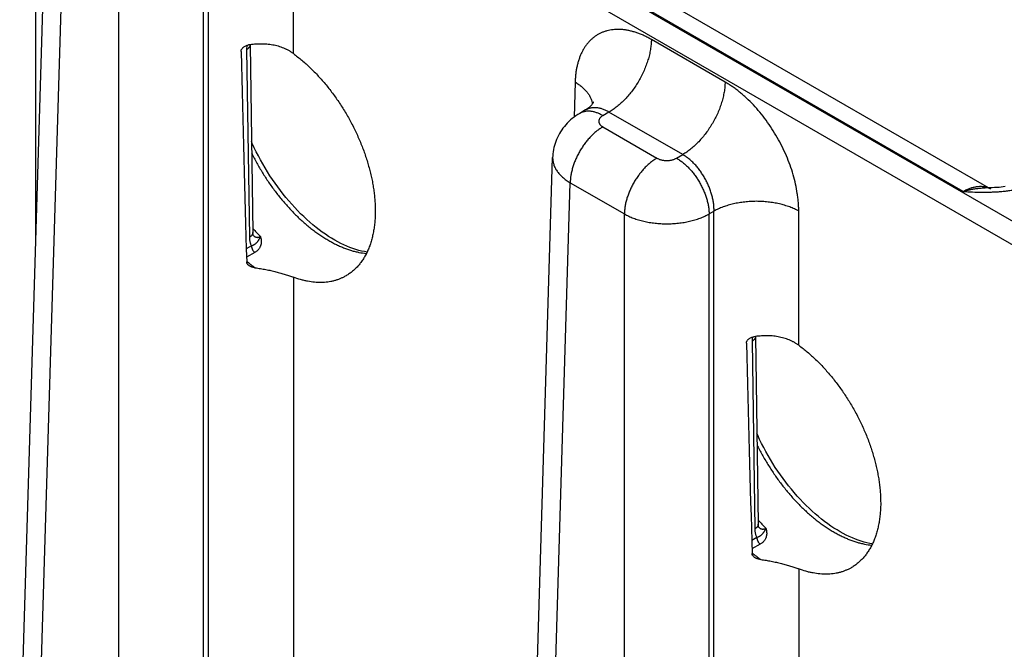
# Model space of a CAD drawing. Header units: inches. Extents: x 0 to 34, y 0 to 22.
# Tile 83 of 111: x 24.8 to 26, y 17.7 to 18.5. Entities that reach past the tile are written whole.
import ezdxf

# ---------------------------------------------------------------- set-up
doc = ezdxf.new("R2010")
doc.units = ezdxf.units.IN
doc.header["$LTSCALE"] = 1.87
doc.header["$MEASUREMENT"] = 0
doc.layers.get('0').update_dxf_attribs({"linetype": 'CONTINUOUS'})

msp = doc.modelspace()

# ---------------------------------------------------------------- linework, layer by layer
at = {"color": 7, "linetype": 'CONTINUOUS'}
for p, q in [((30.0263, 15.9806), (24.795, 19.0011)), ((24.7816, 18.2437), (24.7816, 18.9781)), ((30.0129, 15.9576), (24.7816, 18.9781)), ((24.7606, 17.5505), (24.7965, 18.738)), ((24.7835, 17.5184), (24.8193, 18.705)), ((25.0064, 17.4607), (25.0064, 18.6681)), ((25.1167, 18.4934), (25.1167, 18.6681)), ((24.8898, 17.457), (24.8898, 18.6644)), ((25, 17.457), (25, 18.6644)), ((25.9883, 18.3139), (25.5658, 18.5578)), ((26.0241, 18.3169), (25.6, 18.5618)), ((25.0562, 18.5041), (25.0559, 18.4987)), ((25.0603, 18.5048), (25.0639, 18.2604)), ((25.0603, 18.5048), (25.0603, 18.5048)), ((25.6784, 18.4564), (25.5826, 18.5117)), ((25.0559, 18.4987), (25.0595, 18.2543)), ((25.4833, 18.4564), (25.482, 18.4107)), ((25.4969, 18.42), (25.4894, 18.4156)), ((25.5274, 18.4173), (25.5194, 18.4126)), ((25.6233, 18.362), (25.5274, 18.4173)), ((25.5194, 18.398), (25.5898, 18.3573)), ((25.6152, 18.3573), (25.6233, 18.362)), ((25.4182, 17.1708), (25.4541, 18.3583)), ((25.4411, 17.1387), (25.477, 18.3253)), ((25.477, 18.3253), (25.5474, 18.2847)), ((25.5474, 17.0773), (25.5474, 18.2847)), ((25.6577, 18.2847), (25.664, 18.2884)), ((25.6577, 17.0773), (25.6577, 18.2847)), ((25.664, 17.081), (25.664, 18.2884)), ((25.7743, 18.1137), (25.7743, 18.2884)), ((25.0622, 18.2431), (25.0555, 18.2392)), ((25.0664, 18.2345), (25.0558, 18.2285)), ((25.1167, 18.2023), (25.1167, 17.4607)), ((25.7138, 18.1244), (25.7135, 18.119)), ((25.7135, 18.119), (25.7171, 17.8746)), ((25.7179, 18.1251), (25.7215, 17.8807)), ((25.7179, 18.1251), (25.7179, 18.1251)), ((25.7198, 17.8634), (25.7131, 17.8595)), ((25.724, 17.8548), (25.7134, 17.8488)), ((25.7743, 17.8227), (25.7743, 17.081))]:
    msp.add_line(p, q, dxfattribs=at)
for points in [[(25.5071, 18.4302), (25.5071, 18.4302), (25.507, 18.4302), (25.507, 18.43), (25.5069, 18.4298), (25.5067, 18.4294), (25.5064, 18.4289), (25.506, 18.4283), (25.5056, 18.4276), (25.505, 18.4268), (25.5043, 18.426), (25.5034, 18.425), (25.5024, 18.424), (25.5012, 18.423), (25.4999, 18.4219), (25.4985, 18.4209), (25.4969, 18.42)], [(25.4894, 18.4156), (25.487, 18.4142), (25.4844, 18.4125), (25.4819, 18.4107), (25.4796, 18.4089), (25.4773, 18.407), (25.4752, 18.405), (25.4731, 18.4029), (25.4711, 18.4008), (25.4693, 18.3986), (25.4675, 18.3963), (25.4659, 18.394), (25.4643, 18.3916), (25.4629, 18.3892), (25.4615, 18.3868), (25.4603, 18.3842), (25.4592, 18.3817), (25.4582, 18.3791), (25.4573, 18.3765), (25.4565, 18.3738), (25.4558, 18.3711), (25.4552, 18.3684), (25.4548, 18.3657), (25.4544, 18.3629), (25.4542, 18.3602), (25.4541, 18.3583)], [(25.2126, 18.235), (25.2092, 18.2356), (25.2055, 18.2364), (25.2018, 18.2373), (25.198, 18.2384), (25.1942, 18.2396), (25.1904, 18.2411), (25.1865, 18.2426), (25.1825, 18.2444), (25.1786, 18.2463), (25.1746, 18.2483), (25.1706, 18.2506), (25.1665, 18.253), (25.1625, 18.2555), (25.1584, 18.2582), (25.1544, 18.261), (25.1503, 18.264), (25.1463, 18.2672), (25.1422, 18.2705), (25.1382, 18.2739), (25.1342, 18.2775), (25.1302, 18.2812), (25.1262, 18.285), (25.1223, 18.289), (25.1185, 18.293), (25.1146, 18.2972), (25.1109, 18.3016), (25.1071, 18.306), (25.1035, 18.3105), (25.0999, 18.3151), (25.0964, 18.3199), (25.0929, 18.3247), (25.0895, 18.3296), (25.0862, 18.3345), (25.083, 18.3396), (25.0799, 18.3446), (25.0769, 18.3498), (25.074, 18.355), (25.0712, 18.3603), (25.0684, 18.3656), (25.0658, 18.3709), (25.0633, 18.3763), (25.0622, 18.3789)], [(26.0427, 18.3202), (26.0403, 18.3199), (26.0376, 18.3196), (26.0349, 18.3193), (26.0321, 18.3191), (26.0291, 18.3189), (26.0261, 18.3188), (26.023, 18.3187), (26.0198, 18.3186), (26.0169, 18.3186)], [(25.0646, 18.2565), (25.0646, 18.2565), (25.0646, 18.2566), (25.0645, 18.2567), (25.0645, 18.2568), (25.0644, 18.257), (25.0643, 18.2572), (25.0642, 18.2575), (25.0642, 18.2579), (25.0641, 18.2583), (25.064, 18.2587), (25.064, 18.2593), (25.0639, 18.2598), (25.0639, 18.2604)], [(25.8702, 17.8553), (25.8668, 17.8559), (25.8631, 17.8567), (25.8594, 17.8576), (25.8556, 17.8587), (25.8518, 17.86), (25.848, 17.8614), (25.8441, 17.8629), (25.8401, 17.8647), (25.8362, 17.8666), (25.8322, 17.8687), (25.8282, 17.8709), (25.8241, 17.8733), (25.8201, 17.8758), (25.816, 17.8785), (25.812, 17.8813), (25.8079, 17.8843), (25.8039, 17.8875), (25.7998, 17.8908), (25.7958, 17.8942), (25.7918, 17.8978), (25.7878, 17.9015), (25.7838, 17.9053), (25.7799, 17.9093), (25.7761, 17.9133), (25.7722, 17.9175), (25.7685, 17.9219), (25.7647, 17.9263), (25.7611, 17.9308), (25.7575, 17.9354), (25.754, 17.9402), (25.7505, 17.945), (25.7471, 17.9499), (25.7438, 17.9548), (25.7406, 17.9599), (25.7375, 17.965), (25.7345, 17.9701), (25.7316, 17.9753), (25.7288, 17.9806), (25.726, 17.9859), (25.7234, 17.9912), (25.7209, 17.9966), (25.7198, 17.9992)], [(25.7222, 17.8768), (25.7222, 17.8768), (25.7222, 17.8769), (25.7221, 17.877), (25.7221, 17.8771), (25.722, 17.8773), (25.7219, 17.8775), (25.7219, 17.8778), (25.7218, 17.8782), (25.7217, 17.8786), (25.7216, 17.879), (25.7216, 17.8796), (25.7216, 17.8801), (25.7215, 17.8807)]]:
    msp.add_lwpolyline(points, dxfattribs=at)
for centre, radius, start, end in [((26.0118, 18.2955), 0.0247, 60.0199, 69.5545), ((25.2565, 18.4416), 0.2608, 222.399, 225.5895), ((25.0725, 18.265), 0.0116, 224.7123, 226.2044), ((25.0723, 18.2648), 0.0112, 226.2105, 226.9265), ((25.1904, 18.3857), 0.2109, 230.3647, 234.2442), ((25.9141, 18.0619), 0.2608, 222.399, 225.5895), ((25.7301, 17.8853), 0.0116, 224.7123, 226.2044), ((25.7299, 17.8851), 0.0112, 226.2104, 226.9264), ((25.8481, 18.006), 0.2109, 230.3647, 234.2442)]:
    msp.add_arc(centre, radius, start, end, dxfattribs=at)
for centre in [(25.0616, 20.6069), (25.7192, 20.2272)]:
    msp.add_ellipse(centre, major_axis=(-0.0556, 3.6807), ratio=0.014852, start_param=-4.101894, end_param=-4.007786, dxfattribs=at)
for points, knots in [([(25.5826, 18.5117), (25.581, 18.5126), (25.5779, 18.5143), (25.5732, 18.5167), (25.5685, 18.5187), (25.5638, 18.5205), (25.5591, 18.5219), (25.5545, 18.5231), (25.55, 18.524), (25.5455, 18.5246), (25.5412, 18.5249), (25.5369, 18.5249), (25.5327, 18.5246), (25.5286, 18.524), (25.5247, 18.5231), (25.5209, 18.5219), (25.5172, 18.5204), (25.5137, 18.5187), (25.5103, 18.5166), (25.5071, 18.5142), (25.5041, 18.5116), (25.5012, 18.5087), (25.4986, 18.5056), (25.4961, 18.5022), (25.4939, 18.4985), (25.4918, 18.4947), (25.49, 18.4906), (25.4884, 18.4862), (25.487, 18.4817), (25.4858, 18.477), (25.4848, 18.4721), (25.4841, 18.467), (25.4836, 18.4617), (25.4834, 18.4582), (25.4833, 18.4564)], [0, 0, 0, 0, 0.037315, 0.073712, 0.109185, 0.143732, 0.177363, 0.210096, 0.24196, 0.272995, 0.303253, 0.332796, 0.361699, 0.390049, 0.417941, 0.445481, 0.472783, 0.499964, 0.527146, 0.554449, 0.581992, 0.609888, 0.638241, 0.66715, 0.696698, 0.726962, 0.758003, 0.789873, 0.822612, 0.856248, 0.890801, 0.926279, 0.962681, 1, 1, 1, 1]), ([(25.0487, 18.4962), (25.0487, 18.4965), (25.0487, 18.497), (25.0489, 18.4978), (25.0491, 18.4985), (25.0496, 18.4995), (25.0503, 18.5004), (25.0511, 18.5012), (25.0519, 18.502), (25.0532, 18.5028), (25.0548, 18.5036), (25.0565, 18.5042), (25.0577, 18.5045), (25.0583, 18.5046)], [0, 0, 0, 0, 0.055538, 0.112157, 0.170012, 0.229133, 0.350754, 0.413178, 0.476454, 0.60497, 0.735513, 0.86737, 1, 1, 1, 1]), ([(25.0603, 18.5048), (25.0603, 18.5047), (25.0603, 18.5044), (25.0602, 18.504), (25.0601, 18.5035), (25.06, 18.503), (25.0597, 18.5023), (25.0592, 18.5015), (25.0585, 18.5007), (25.0578, 18.5), (25.0569, 18.4993), (25.0562, 18.4989), (25.0559, 18.4987)], [0, 0, 0, 0, 0.053428, 0.107132, 0.161381, 0.216429, 0.329767, 0.448849, 0.574858, 0.708542, 0.850254, 1, 1, 1, 1]), ([(25.1167, 18.4934), (25.1158, 18.4941), (25.1138, 18.4955), (25.1108, 18.4973), (25.1076, 18.499), (25.1042, 18.5004), (25.1008, 18.5018), (25.0972, 18.5029), (25.0936, 18.5038), (25.0886, 18.5048), (25.0821, 18.5057), (25.0742, 18.5059), (25.0663, 18.5056), (25.0609, 18.505), (25.0583, 18.5046)], [0, 0, 0, 0, 0.057877, 0.11633, 0.175402, 0.235126, 0.295526, 0.356614, 0.418391, 0.480847, 0.607664, 0.736798, 0.86778, 1, 1, 1, 1]), ([(25.5826, 18.5117), (25.5825, 18.5096), (25.5823, 18.5052), (25.5814, 18.4986), (25.58, 18.4919), (25.5782, 18.485), (25.5758, 18.4781), (25.573, 18.4713), (25.5698, 18.4645), (25.5662, 18.4578), (25.5622, 18.4514), (25.5579, 18.4453), (25.5533, 18.4395), (25.5484, 18.4341), (25.5434, 18.4291), (25.539, 18.4253), (25.5355, 18.4226), (25.532, 18.4201), (25.5293, 18.4184), (25.5274, 18.4173)], [0, 0, 0, 0, 0.056204, 0.114844, 0.175676, 0.238405, 0.302691, 0.368163, 0.434426, 0.501069, 0.567674, 0.633825, 0.699113, 0.763148, 0.825561, 0.886022, 0.915434, 0.944253, 1, 1, 1, 1]), ([(25.1167, 18.4934), (25.1186, 18.492), (25.1223, 18.4892), (25.1279, 18.4847), (25.1333, 18.4799), (25.1405, 18.4732), (25.1476, 18.466), (25.1543, 18.4585), (25.1593, 18.4526), (25.1642, 18.4465), (25.1689, 18.4402), (25.1735, 18.4338), (25.1779, 18.4272), (25.1822, 18.4205), (25.1863, 18.4136), (25.1902, 18.4067), (25.1939, 18.3996), (25.1975, 18.3925), (25.2008, 18.3852), (25.2039, 18.378), (25.2069, 18.3707), (25.2095, 18.3633), (25.212, 18.356), (25.2142, 18.3486), (25.2162, 18.3413), (25.218, 18.334), (25.2195, 18.3268), (25.2208, 18.3196), (25.2218, 18.3125), (25.2225, 18.3055), (25.223, 18.2986), (25.2233, 18.2919), (25.2233, 18.2874), (25.2233, 18.2852)], [0, 0, 0, 0, 0.028955, 0.058428, 0.088394, 0.118822, 0.180938, 0.212565, 0.244517, 0.276752, 0.309231, 0.34191, 0.374748, 0.407704, 0.440733, 0.473791, 0.506834, 0.539817, 0.572698, 0.605433, 0.637981, 0.670299, 0.702347, 0.734083, 0.765466, 0.79646, 0.827033, 0.857153, 0.886792, 0.915921, 0.944514, 0.972548, 1, 1, 1, 1]), ([(25.4833, 18.4564), (25.4849, 18.4554), (25.4879, 18.4535), (25.492, 18.4503), (25.4957, 18.4469), (25.4989, 18.4434), (25.5011, 18.4403), (25.5026, 18.4377), (25.5035, 18.4358), (25.5043, 18.4339), (25.505, 18.432), (25.5055, 18.43), (25.5058, 18.4287), (25.5059, 18.4281)], [0, 0, 0, 0, 0.146511, 0.286391, 0.419591, 0.546272, 0.666835, 0.725046, 0.782, 0.837822, 0.892655, 0.946657, 1, 1, 1, 1]), ([(25.6784, 18.4564), (25.6784, 18.4542), (25.6782, 18.4499), (25.6773, 18.4433), (25.6759, 18.4365), (25.674, 18.4297), (25.6717, 18.4228), (25.6689, 18.4159), (25.6656, 18.4091), (25.662, 18.4025), (25.658, 18.3961), (25.6537, 18.39), (25.6491, 18.3842), (25.6443, 18.3787), (25.6392, 18.3738), (25.6349, 18.37), (25.6313, 18.3672), (25.6278, 18.3647), (25.6251, 18.363), (25.6233, 18.362)], [0, 0, 0, 0, 0.056204, 0.114844, 0.175676, 0.238405, 0.302691, 0.368163, 0.434426, 0.501069, 0.567674, 0.633825, 0.699113, 0.763148, 0.825561, 0.886022, 0.915434, 0.944253, 1, 1, 1, 1]), ([(25.7743, 18.2884), (25.7743, 18.2902), (25.7742, 18.294), (25.7739, 18.2998), (25.7733, 18.3056), (25.7722, 18.3136), (25.7703, 18.3237), (25.7672, 18.3359), (25.7631, 18.3482), (25.7583, 18.3605), (25.7527, 18.3725), (25.7465, 18.3843), (25.7395, 18.3957), (25.732, 18.4066), (25.7239, 18.417), (25.7154, 18.4266), (25.708, 18.434), (25.7019, 18.4395), (25.6973, 18.4434), (25.6926, 18.447), (25.6879, 18.4504), (25.6832, 18.4535), (25.68, 18.4554), (25.6784, 18.4564)], [0, 0, 0, 0, 0.027978, 0.056571, 0.085757, 0.115506, 0.176553, 0.239429, 0.3038, 0.3693, 0.43554, 0.502116, 0.568618, 0.634637, 0.699775, 0.763649, 0.825903, 0.856324, 0.886224, 0.91557, 0.94433, 0.972481, 1, 1, 1, 1]), ([(25.5274, 18.4173), (25.5261, 18.4181), (25.524, 18.4192), (25.5212, 18.4204), (25.5192, 18.4211), (25.5171, 18.4218), (25.5151, 18.4223), (25.5131, 18.4227), (25.5111, 18.4229), (25.5091, 18.423), (25.5072, 18.423), (25.5054, 18.4228), (25.5036, 18.4225), (25.5018, 18.4221), (25.5001, 18.4215), (25.4985, 18.4208), (25.4974, 18.4203), (25.4969, 18.42)], [0, 0, 0, 0, 0.14636, 0.21686, 0.285562, 0.352491, 0.417693, 0.481233, 0.543198, 0.6037, 0.66287, 0.720865, 0.777862, 0.834056, 0.889659, 0.944896, 1, 1, 1, 1]), ([(25.5194, 18.4126), (25.518, 18.4134), (25.516, 18.4145), (25.5132, 18.4157), (25.5105, 18.4167), (25.5078, 18.4175), (25.5051, 18.4181), (25.5032, 18.4183), (25.5013, 18.4184), (25.4994, 18.4184), (25.4976, 18.4183), (25.4958, 18.418), (25.4941, 18.4176), (25.4925, 18.4171), (25.4909, 18.4164), (25.4899, 18.4159), (25.4894, 18.4156)], [0, 0, 0, 0, 0.148542, 0.219948, 0.289419, 0.422584, 0.486421, 0.548509, 0.608954, 0.667885, 0.725458, 0.781853, 0.837273, 0.891942, 0.9461, 1, 1, 1, 1]), ([(25.5194, 18.4126), (25.519, 18.4124), (25.5182, 18.4119), (25.5171, 18.4111), (25.5164, 18.4104), (25.5158, 18.4098), (25.5154, 18.4091), (25.5149, 18.4083), (25.5145, 18.4075), (25.5143, 18.4068), (25.5142, 18.4063), (25.5141, 18.4058), (25.5141, 18.4053), (25.5141, 18.4048), (25.5142, 18.4043), (25.5143, 18.4038), (25.5145, 18.4031), (25.5149, 18.4023), (25.5154, 18.4015), (25.5158, 18.4008), (25.5164, 18.4002), (25.5171, 18.3995), (25.5182, 18.3987), (25.519, 18.3982), (25.5194, 18.398)], [0, 0, 0, 0, 0.074282, 0.144711, 0.211305, 0.24323, 0.274281, 0.333946, 0.390901, 0.418618, 0.445958, 0.473044, 0.5, 0.526956, 0.554042, 0.581382, 0.609099, 0.666054, 0.725719, 0.75677, 0.788695, 0.855289, 0.925718, 1, 1, 1, 1]), ([(25.5194, 18.398), (25.518, 18.3971), (25.5152, 18.3954), (25.5111, 18.3923), (25.5071, 18.3889), (25.5032, 18.385), (25.4995, 18.3809), (25.496, 18.3764), (25.4927, 18.3717), (25.4896, 18.3668), (25.4868, 18.3617), (25.4843, 18.3564), (25.4822, 18.3512), (25.4804, 18.3459), (25.4789, 18.3406), (25.4778, 18.3354), (25.4772, 18.3303), (25.477, 18.327), (25.477, 18.3253)], [0, 0, 0, 0, 0.055748, 0.113969, 0.174431, 0.236845, 0.30088, 0.366169, 0.43232, 0.498926, 0.56557, 0.631833, 0.697306, 0.761592, 0.824322, 0.885155, 0.943796, 1, 1, 1, 1]), ([(25.0624, 18.3639), (25.0645, 18.3596), (25.069, 18.3509), (25.0752, 18.3404), (25.0804, 18.3322), (25.0857, 18.3241), (25.0928, 18.3143), (25.1002, 18.3049), (25.1064, 18.2977), (25.1126, 18.2907), (25.119, 18.2841), (25.1256, 18.2778), (25.1306, 18.2733), (25.1357, 18.269), (25.1408, 18.2649), (25.1459, 18.2611), (25.151, 18.2574), (25.1562, 18.254), (25.1614, 18.2509), (25.1665, 18.248), (25.1717, 18.2453), (25.1769, 18.2429), (25.182, 18.2407), (25.1871, 18.2388), (25.1921, 18.2371), (25.1971, 18.2358), (25.2036, 18.2343), (25.2085, 18.2336), (25.2117, 18.2333)], [0, 0, 0, 0, 0.070838, 0.141859, 0.177341, 0.212749, 0.283179, 0.352842, 0.387294, 0.421442, 0.488683, 0.521713, 0.554307, 0.586435, 0.618069, 0.649184, 0.679758, 0.709768, 0.739197, 0.76803, 0.796256, 0.823866, 0.850854, 0.877221, 0.90297, 0.928108, 0.952649, 1, 1, 1, 1]), ([(25.664, 18.2884), (25.6641, 18.29), (25.664, 18.2934), (25.6635, 18.2986), (25.6626, 18.3039), (25.6613, 18.3092), (25.6596, 18.3146), (25.6576, 18.32), (25.6553, 18.3253), (25.6526, 18.3305), (25.6496, 18.3355), (25.6464, 18.3402), (25.643, 18.3448), (25.6393, 18.349), (25.6355, 18.3528), (25.6315, 18.3563), (25.6275, 18.3594), (25.6247, 18.3611), (25.6233, 18.362)], [0, 0, 0, 0, 0.057025, 0.11632, 0.177647, 0.240716, 0.3052, 0.37074, 0.436955, 0.50345, 0.569826, 0.635684, 0.700637, 0.764313, 0.826371, 0.886503, 0.944448, 1, 1, 1, 1]), ([(25.4541, 18.3583), (25.4541, 18.3576), (25.4541, 18.356), (25.4544, 18.3538), (25.4548, 18.3515), (25.4554, 18.3493), (25.4562, 18.347), (25.4572, 18.3448), (25.4584, 18.3427), (25.4598, 18.3405), (25.4614, 18.3384), (25.4637, 18.3357), (25.4664, 18.333), (25.4693, 18.3305), (25.4726, 18.3281), (25.4752, 18.3264), (25.477, 18.3253)], [0, 0, 0, 0, 0.05373, 0.107707, 0.162196, 0.217446, 0.27369, 0.331141, 0.389984, 0.45038, 0.512462, 0.576337, 0.709709, 0.779346, 0.850956, 1, 1, 1, 1]), ([(25.5898, 18.3573), (25.5884, 18.3565), (25.5856, 18.3547), (25.5815, 18.3517), (25.5775, 18.3482), (25.5736, 18.3444), (25.5699, 18.3402), (25.5664, 18.3358), (25.5631, 18.331), (25.56, 18.3261), (25.5572, 18.321), (25.5547, 18.3158), (25.5526, 18.3105), (25.5508, 18.3052), (25.5493, 18.2999), (25.5483, 18.2947), (25.5476, 18.2897), (25.5474, 18.2863), (25.5474, 18.2847)], [0, 0, 0, 0, 0.055748, 0.113969, 0.174431, 0.236845, 0.30088, 0.366169, 0.43232, 0.498926, 0.56557, 0.631833, 0.697306, 0.761592, 0.824322, 0.885155, 0.943796, 1, 1, 1, 1]), ([(25.5898, 18.3573), (25.5902, 18.3571), (25.5911, 18.3566), (25.5925, 18.356), (25.594, 18.3555), (25.5956, 18.355), (25.5973, 18.3547), (25.599, 18.3544), (25.6008, 18.3543), (25.6025, 18.3542), (25.6043, 18.3543), (25.606, 18.3544), (25.6077, 18.3547), (25.6094, 18.355), (25.611, 18.3555), (25.6125, 18.356), (25.6139, 18.3566), (25.6148, 18.3571), (25.6152, 18.3573)], [0, 0, 0, 0, 0.055839, 0.11418, 0.174783, 0.237353, 0.301548, 0.366992, 0.433282, 0.5, 0.566718, 0.633008, 0.698452, 0.762647, 0.825217, 0.88582, 0.944161, 1, 1, 1, 1]), ([(25.6152, 18.3573), (25.6166, 18.3565), (25.6194, 18.3547), (25.6235, 18.3517), (25.6275, 18.3482), (25.6314, 18.3444), (25.6351, 18.3402), (25.6386, 18.3358), (25.642, 18.331), (25.645, 18.3261), (25.6478, 18.321), (25.6503, 18.3158), (25.6525, 18.3105), (25.6543, 18.3052), (25.6557, 18.2999), (25.6568, 18.2947), (25.6574, 18.2897), (25.6576, 18.2863), (25.6577, 18.2847)], [0, 0, 0, 0, 0.055748, 0.113969, 0.174431, 0.236845, 0.30088, 0.366169, 0.43232, 0.498926, 0.56557, 0.631833, 0.697306, 0.761592, 0.824322, 0.885155, 0.943796, 1, 1, 1, 1]), ([(25.9883, 18.3139), (25.9924, 18.3137), (26.0005, 18.3133), (26.0128, 18.313), (26.022, 18.3131), (26.0281, 18.3133), (26.0311, 18.3134), (26.0342, 18.3136), (26.0372, 18.3139), (26.0402, 18.3142), (26.0442, 18.3146), (26.0491, 18.3153), (26.055, 18.3163), (26.0607, 18.3176), (26.0662, 18.3191), (26.0706, 18.3207), (26.0736, 18.3218), (26.0752, 18.3225), (26.0764, 18.3231), (26.0776, 18.3236), (26.0788, 18.3242), (26.0799, 18.3248), (26.0806, 18.3252), (26.081, 18.3254)], [0, 0, 0, 0, 0.129267, 0.258658, 0.388097, 0.420423, 0.452714, 0.484956, 0.517131, 0.549221, 0.581203, 0.644743, 0.707528, 0.769295, 0.829747, 0.888565, 0.917263, 0.931415, 0.94543, 0.959303, 0.973028, 0.986594, 1, 1, 1, 1]), ([(26.0204, 18.3186), (26.0199, 18.3188), (26.0187, 18.3192), (26.0169, 18.3197), (26.0151, 18.32), (26.0132, 18.3202), (26.0113, 18.3203), (26.0087, 18.3203), (26.0053, 18.32), (26.0011, 18.3191), (25.9969, 18.3178), (25.9926, 18.3161), (25.9898, 18.3146), (25.9883, 18.3139)], [0, 0, 0, 0, 0.053874, 0.108377, 0.163667, 0.21989, 0.277177, 0.335645, 0.456465, 0.583031, 0.715729, 0.854727, 1, 1, 1, 1]), ([(25.9883, 18.3139), (25.9895, 18.3143), (25.9913, 18.3148), (25.9938, 18.3155), (25.9956, 18.3159), (25.9974, 18.3164), (25.9992, 18.3168), (26.001, 18.3171), (26.0027, 18.3174), (26.0045, 18.3177), (26.0063, 18.3179), (26.0081, 18.3181), (26.0104, 18.3183), (26.0134, 18.3185), (26.0157, 18.3186), (26.0169, 18.3186)], [0, 0, 0, 0, 0.130322, 0.1949, 0.25907, 0.322829, 0.386199, 0.449192, 0.511811, 0.574048, 0.635896, 0.697388, 0.758552, 0.879912, 1, 1, 1, 1]), ([(25.7743, 18.2884), (25.7734, 18.2889), (25.7715, 18.2899), (25.7686, 18.2913), (25.7656, 18.2926), (25.7614, 18.2942), (25.7559, 18.296), (25.749, 18.2979), (25.7418, 18.2993), (25.7344, 18.3003), (25.7268, 18.3009), (25.7192, 18.3012), (25.7116, 18.3009), (25.704, 18.3003), (25.6966, 18.2993), (25.6894, 18.2979), (25.6825, 18.296), (25.677, 18.2942), (25.6727, 18.2926), (25.6697, 18.2913), (25.6668, 18.2899), (25.665, 18.2889), (25.664, 18.2884)], [0, 0, 0, 0, 0.027447, 0.055573, 0.084353, 0.113757, 0.174287, 0.236862, 0.301125, 0.366684, 0.43312, 0.5, 0.56688, 0.633316, 0.698875, 0.763138, 0.825713, 0.886243, 0.915647, 0.944427, 0.972553, 1, 1, 1, 1]), ([(25.2233, 18.2852), (25.2232, 18.2828), (25.223, 18.2782), (25.2224, 18.2713), (25.2215, 18.2646), (25.2203, 18.2582), (25.2188, 18.2519), (25.2171, 18.246), (25.215, 18.2403), (25.2126, 18.2349), (25.21, 18.2298), (25.2071, 18.225), (25.2039, 18.2206), (25.2005, 18.2165), (25.1968, 18.2127), (25.1929, 18.2092), (25.1894, 18.2067), (25.1865, 18.2048), (25.185, 18.204), (25.1843, 18.2035)], [0, 0, 0, 0, 0.074807, 0.14776, 0.218849, 0.288076, 0.355458, 0.421024, 0.484823, 0.546924, 0.607422, 0.666454, 0.724179, 0.780775, 0.836434, 0.891369, 0.945806, 0.97292, 1, 1, 1, 1]), ([(25.5474, 18.2847), (25.5492, 18.2836), (25.5521, 18.2822), (25.5561, 18.2804), (25.5603, 18.2788), (25.5658, 18.2769), (25.5727, 18.2751), (25.5799, 18.2737), (25.5873, 18.2726), (25.5949, 18.272), (25.6025, 18.2718), (25.6101, 18.272), (25.6177, 18.2726), (25.6251, 18.2737), (25.6323, 18.2751), (25.6392, 18.2769), (25.6447, 18.2788), (25.649, 18.2804), (25.6529, 18.2822), (25.6558, 18.2836), (25.6577, 18.2847)], [0, 0, 0, 0, 0.055627, 0.08443, 0.11385, 0.174398, 0.236972, 0.30122, 0.366753, 0.433157, 0.499999, 0.566842, 0.633246, 0.698779, 0.763027, 0.825602, 0.88615, 0.91557, 0.944373, 1, 1, 1, 1]), ([(25.0639, 18.2604), (25.0639, 18.2603), (25.0639, 18.26), (25.0639, 18.2596), (25.0638, 18.2592), (25.0636, 18.2586), (25.0633, 18.2579), (25.0628, 18.2571), (25.0622, 18.2563), (25.0614, 18.2556), (25.0605, 18.2549), (25.0599, 18.2545), (25.0595, 18.2543)], [0, 0, 0, 0, 0.053428, 0.107132, 0.161381, 0.216429, 0.329767, 0.448849, 0.574858, 0.708542, 0.850254, 1, 1, 1, 1]), ([(25.0646, 18.2566), (25.0649, 18.2563), (25.0656, 18.2557), (25.0665, 18.2552), (25.0672, 18.2548), (25.0678, 18.2546), (25.0684, 18.2544), (25.069, 18.2543), (25.0696, 18.2542), (25.0702, 18.2542), (25.0708, 18.2543), (25.0717, 18.2544), (25.0727, 18.2547), (25.0735, 18.2551), (25.0739, 18.2553)], [0, 0, 0, 0, 0.127047, 0.250641, 0.311492, 0.371895, 0.432058, 0.492184, 0.552522, 0.613311, 0.6748, 0.737228, 0.865629, 1, 1, 1, 1]), ([(25.0595, 18.2543), (25.0595, 18.2537), (25.0596, 18.2527), (25.0597, 18.2511), (25.0599, 18.2496), (25.0602, 18.2482), (25.0606, 18.2468), (25.0611, 18.2455), (25.0616, 18.2442), (25.062, 18.2434), (25.0622, 18.2431)], [0, 0, 0, 0, 0.138685, 0.2735, 0.404365, 0.531241, 0.654138, 0.773123, 0.888339, 1, 1, 1, 1]), ([(25.0739, 18.2553), (25.0739, 18.2552), (25.0738, 18.255), (25.0736, 18.2547), (25.0735, 18.2544), (25.0733, 18.2541), (25.0731, 18.2537), (25.0729, 18.2534), (25.0728, 18.253), (25.0725, 18.2526), (25.0723, 18.2521), (25.072, 18.2517), (25.0717, 18.2512), (25.0714, 18.2508), (25.0712, 18.2503), (25.0709, 18.2499), (25.0706, 18.2495), (25.0703, 18.2491), (25.07, 18.2487), (25.0697, 18.2483), (25.0693, 18.2478), (25.0688, 18.2472), (25.0681, 18.2465), (25.0673, 18.2458), (25.0665, 18.2452), (25.0657, 18.2447), (25.0651, 18.2443), (25.0645, 18.244), (25.064, 18.2438), (25.0632, 18.2434), (25.0626, 18.2432), (25.0622, 18.2431)], [0, 0, 0, 0, 0.018632, 0.03696, 0.054996, 0.072751, 0.107448, 0.124401, 0.141098, 0.173757, 0.2055, 0.236422, 0.26662, 0.296188, 0.325219, 0.353801, 0.38204, 0.410051, 0.437915, 0.465703, 0.493507, 0.549534, 0.606601, 0.665322, 0.726213, 0.789761, 0.822665, 0.856382, 0.890947, 0.926389, 1, 1, 1, 1]), ([(25.0739, 18.2553), (25.0741, 18.2548), (25.0743, 18.254), (25.0745, 18.253), (25.0747, 18.2522), (25.0748, 18.2514), (25.0749, 18.2507), (25.0749, 18.2499), (25.075, 18.2489), (25.075, 18.2477), (25.0748, 18.2462), (25.0745, 18.2448), (25.0741, 18.2434), (25.0736, 18.2421), (25.073, 18.2408), (25.0722, 18.2395), (25.0713, 18.2384), (25.0702, 18.2373), (25.0691, 18.2362), (25.0678, 18.2353), (25.0669, 18.2347), (25.0664, 18.2345)], [0, 0, 0, 0, 0.066748, 0.099584, 0.132056, 0.164171, 0.195944, 0.227389, 0.258525, 0.319954, 0.380459, 0.4403, 0.499769, 0.559185, 0.618879, 0.679185, 0.740422, 0.802889, 0.866842, 0.932494, 1, 1, 1, 1]), ([(25.0622, 18.2431), (25.0622, 18.2427), (25.0623, 18.2419), (25.0625, 18.2408), (25.0629, 18.2396), (25.0634, 18.2384), (25.064, 18.2373), (25.0647, 18.2363), (25.0655, 18.2353), (25.0661, 18.2347), (25.0664, 18.2345)], [0, 0, 0, 0, 0.112777, 0.232977, 0.358946, 0.488669, 0.619916, 0.750373, 0.877767, 1, 1, 1, 1]), ([(25.0587, 18.2177), (25.0585, 18.2178), (25.0581, 18.2181), (25.0575, 18.2188), (25.0569, 18.2195), (25.0564, 18.2203), (25.0562, 18.2209), (25.056, 18.2216), (25.056, 18.222), (25.056, 18.2222)], [0, 0, 0, 0, 0.131863, 0.26152, 0.513907, 0.637218, 0.758936, 0.879617, 1, 1, 1, 1]), ([(25.0672, 18.2146), (25.0668, 18.2146), (25.0661, 18.2147), (25.0649, 18.215), (25.0638, 18.2153), (25.0627, 18.2156), (25.0616, 18.216), (25.0606, 18.2165), (25.0596, 18.217), (25.059, 18.2174), (25.0587, 18.2177)], [0, 0, 0, 0, 0.128537, 0.256776, 0.384381, 0.510994, 0.636243, 0.759742, 0.881113, 1, 1, 1, 1]), ([(25.0672, 18.2146), (25.0695, 18.2143), (25.0741, 18.2136), (25.0809, 18.2124), (25.0875, 18.211), (25.094, 18.2095), (25.1001, 18.2078), (25.106, 18.2061), (25.1107, 18.2045), (25.1142, 18.2033), (25.1159, 18.2027), (25.1167, 18.2023)], [0, 0, 0, 0, 0.136212, 0.27142, 0.404576, 0.534557, 0.660201, 0.780359, 0.893948, 0.947971, 1, 1, 1, 1]), ([(25.1843, 18.2035), (25.1831, 18.2029), (25.1808, 18.2017), (25.1771, 18.2001), (25.1734, 18.1987), (25.1695, 18.1976), (25.1655, 18.1967), (25.1614, 18.196), (25.1573, 18.1956), (25.153, 18.1954), (25.1487, 18.1954), (25.1428, 18.1958), (25.1367, 18.1967), (25.1307, 18.198), (25.1244, 18.1996), (25.1198, 18.2012), (25.1167, 18.2023)], [0, 0, 0, 0, 0.05683, 0.113815, 0.171109, 0.228858, 0.287206, 0.346285, 0.406222, 0.467135, 0.529133, 0.592316, 0.722532, 0.789725, 0.858352, 1, 1, 1, 1]), ([(25.7063, 18.1165), (25.7063, 18.1168), (25.7063, 18.1173), (25.7065, 18.1181), (25.7067, 18.1188), (25.7072, 18.1198), (25.7079, 18.1207), (25.7087, 18.1215), (25.7095, 18.1223), (25.7108, 18.1231), (25.7124, 18.1239), (25.7141, 18.1245), (25.7153, 18.1248), (25.7159, 18.1249)], [0, 0, 0, 0, 0.055538, 0.112157, 0.170012, 0.229133, 0.350754, 0.413178, 0.476454, 0.60497, 0.735513, 0.86737, 1, 1, 1, 1]), ([(25.7179, 18.1251), (25.7179, 18.125), (25.7179, 18.1247), (25.7178, 18.1243), (25.7177, 18.1239), (25.7176, 18.1233), (25.7173, 18.1226), (25.7168, 18.1218), (25.7161, 18.121), (25.7154, 18.1203), (25.7145, 18.1196), (25.7138, 18.1192), (25.7135, 18.119)], [0, 0, 0, 0, 0.053428, 0.107132, 0.161381, 0.216429, 0.329767, 0.448849, 0.574858, 0.708542, 0.850254, 1, 1, 1, 1]), ([(25.7743, 18.1137), (25.7734, 18.1144), (25.7714, 18.1158), (25.7684, 18.1176), (25.7652, 18.1193), (25.7618, 18.1208), (25.7584, 18.1221), (25.7548, 18.1232), (25.7512, 18.1241), (25.7462, 18.1251), (25.7397, 18.126), (25.7319, 18.1262), (25.7239, 18.1259), (25.7186, 18.1253), (25.7159, 18.1249)], [0, 0, 0, 0, 0.057877, 0.11633, 0.175402, 0.235126, 0.295526, 0.356614, 0.418391, 0.480847, 0.607664, 0.736798, 0.86778, 1, 1, 1, 1]), ([(25.7743, 18.1137), (25.7762, 18.1123), (25.78, 18.1095), (25.7855, 18.105), (25.7909, 18.1002), (25.7982, 18.0935), (25.8052, 18.0863), (25.8119, 18.0788), (25.8169, 18.0729), (25.8218, 18.0668), (25.8265, 18.0605), (25.8311, 18.0541), (25.8355, 18.0475), (25.8398, 18.0408), (25.8439, 18.0339), (25.8478, 18.027), (25.8516, 18.0199), (25.8551, 18.0128), (25.8584, 18.0055), (25.8615, 17.9983), (25.8645, 17.991), (25.8672, 17.9836), (25.8696, 17.9763), (25.8718, 17.9689), (25.8738, 17.9616), (25.8756, 17.9543), (25.8771, 17.9471), (25.8784, 17.9399), (25.8794, 17.9328), (25.8801, 17.9258), (25.8807, 17.9189), (25.8809, 17.9122), (25.8809, 17.9077), (25.8809, 17.9055)], [0, 0, 0, 0, 0.028955, 0.058428, 0.088394, 0.118822, 0.180938, 0.212565, 0.244517, 0.276752, 0.309231, 0.34191, 0.374748, 0.407704, 0.440733, 0.473791, 0.506834, 0.539817, 0.572698, 0.605433, 0.637981, 0.670299, 0.702347, 0.734083, 0.765466, 0.79646, 0.827033, 0.857153, 0.886792, 0.915921, 0.944514, 0.972548, 1, 1, 1, 1]), ([(25.72, 17.9842), (25.7221, 17.9799), (25.7266, 17.9712), (25.7328, 17.9607), (25.738, 17.9525), (25.7433, 17.9444), (25.7504, 17.9346), (25.7578, 17.9252), (25.764, 17.918), (25.7702, 17.911), (25.7766, 17.9044), (25.7833, 17.8981), (25.7882, 17.8936), (25.7933, 17.8893), (25.7984, 17.8852), (25.8035, 17.8814), (25.8086, 17.8778), (25.8138, 17.8744), (25.819, 17.8712), (25.8241, 17.8683), (25.8293, 17.8656), (25.8345, 17.8632), (25.8396, 17.861), (25.8447, 17.8591), (25.8497, 17.8574), (25.8547, 17.8561), (25.8612, 17.8546), (25.8661, 17.8539), (25.8693, 17.8536)], [0, 0, 0, 0, 0.070838, 0.141859, 0.177341, 0.212749, 0.283179, 0.352842, 0.387294, 0.421442, 0.488683, 0.521713, 0.554307, 0.586435, 0.618069, 0.649184, 0.679758, 0.709768, 0.739197, 0.76803, 0.796256, 0.823866, 0.850854, 0.877221, 0.90297, 0.928108, 0.952649, 1, 1, 1, 1]), ([(25.8809, 17.9055), (25.8808, 17.9031), (25.8806, 17.8985), (25.88, 17.8916), (25.8791, 17.8849), (25.8779, 17.8785), (25.8765, 17.8723), (25.8747, 17.8663), (25.8726, 17.8606), (25.8702, 17.8552), (25.8676, 17.8501), (25.8647, 17.8454), (25.8615, 17.8409), (25.8581, 17.8368), (25.8544, 17.833), (25.8505, 17.8296), (25.847, 17.827), (25.8441, 17.8251), (25.8427, 17.8243), (25.8419, 17.8238)], [0, 0, 0, 0, 0.074807, 0.14776, 0.218849, 0.288076, 0.355458, 0.421024, 0.484823, 0.546924, 0.607422, 0.666454, 0.724179, 0.780775, 0.836434, 0.891369, 0.945806, 0.97292, 1, 1, 1, 1]), ([(25.7215, 17.8807), (25.7215, 17.8806), (25.7215, 17.8803), (25.7215, 17.8799), (25.7214, 17.8795), (25.7212, 17.8789), (25.7209, 17.8782), (25.7204, 17.8774), (25.7198, 17.8766), (25.719, 17.8759), (25.7181, 17.8752), (25.7175, 17.8748), (25.7171, 17.8746)], [0, 0, 0, 0, 0.053428, 0.107132, 0.161381, 0.216429, 0.329767, 0.448849, 0.574858, 0.708542, 0.850254, 1, 1, 1, 1]), ([(25.7171, 17.8746), (25.7172, 17.874), (25.7172, 17.873), (25.7173, 17.8714), (25.7176, 17.8699), (25.7178, 17.8685), (25.7182, 17.8671), (25.7187, 17.8658), (25.7192, 17.8645), (25.7196, 17.8637), (25.7198, 17.8634)], [0, 0, 0, 0, 0.138685, 0.2735, 0.404365, 0.531241, 0.654138, 0.773123, 0.888339, 1, 1, 1, 1]), ([(25.7315, 17.8756), (25.7315, 17.8755), (25.7314, 17.8753), (25.7313, 17.875), (25.7311, 17.8747), (25.7309, 17.8744), (25.7307, 17.874), (25.7305, 17.8737), (25.7304, 17.8733), (25.7301, 17.8729), (25.7299, 17.8724), (25.7296, 17.872), (25.7293, 17.8715), (25.729, 17.8711), (25.7288, 17.8706), (25.7285, 17.8702), (25.7282, 17.8698), (25.7279, 17.8694), (25.7276, 17.869), (25.7274, 17.8686), (25.7269, 17.8681), (25.7264, 17.8675), (25.7257, 17.8668), (25.7249, 17.8661), (25.7241, 17.8655), (25.7233, 17.865), (25.7227, 17.8646), (25.7221, 17.8643), (25.7216, 17.8641), (25.7208, 17.8637), (25.7202, 17.8635), (25.7198, 17.8634)], [0, 0, 0, 0, 0.018632, 0.03696, 0.054996, 0.072751, 0.107448, 0.124401, 0.141098, 0.173757, 0.2055, 0.236422, 0.26662, 0.296188, 0.325218, 0.353801, 0.38204, 0.410051, 0.437915, 0.465703, 0.493507, 0.549534, 0.606601, 0.665322, 0.726212, 0.789761, 0.822665, 0.856382, 0.890947, 0.926389, 1, 1, 1, 1]), ([(25.7222, 17.8769), (25.7225, 17.8766), (25.7232, 17.876), (25.7241, 17.8755), (25.7248, 17.8751), (25.7254, 17.8749), (25.726, 17.8747), (25.7266, 17.8746), (25.7272, 17.8745), (25.7278, 17.8745), (25.7284, 17.8746), (25.7293, 17.8747), (25.7303, 17.875), (25.7311, 17.8754), (25.7315, 17.8756)], [0, 0, 0, 0, 0.127047, 0.250641, 0.311492, 0.371895, 0.432058, 0.492184, 0.552522, 0.613311, 0.6748, 0.737228, 0.865629, 1, 1, 1, 1]), ([(25.7315, 17.8756), (25.7317, 17.8751), (25.7319, 17.8743), (25.7321, 17.8733), (25.7323, 17.8725), (25.7324, 17.8717), (25.7325, 17.871), (25.7325, 17.8702), (25.7326, 17.8692), (25.7326, 17.868), (25.7324, 17.8665), (25.7321, 17.8651), (25.7318, 17.8637), (25.7312, 17.8624), (25.7306, 17.8611), (25.7298, 17.8598), (25.7289, 17.8587), (25.7278, 17.8576), (25.7267, 17.8565), (25.7254, 17.8556), (25.7245, 17.855), (25.724, 17.8548)], [0, 0, 0, 0, 0.066748, 0.099584, 0.132056, 0.164171, 0.195944, 0.227389, 0.258525, 0.319954, 0.380459, 0.4403, 0.499769, 0.559185, 0.618879, 0.679185, 0.740422, 0.802889, 0.866842, 0.932494, 1, 1, 1, 1]), ([(25.7198, 17.8634), (25.7198, 17.863), (25.7199, 17.8622), (25.7201, 17.8611), (25.7205, 17.8599), (25.721, 17.8587), (25.7216, 17.8576), (25.7223, 17.8566), (25.7231, 17.8556), (25.7237, 17.855), (25.724, 17.8548)], [0, 0, 0, 0, 0.112777, 0.232977, 0.358946, 0.488669, 0.619916, 0.750373, 0.877767, 1, 1, 1, 1]), ([(25.7163, 17.838), (25.7161, 17.8381), (25.7157, 17.8384), (25.7151, 17.8391), (25.7145, 17.8398), (25.714, 17.8406), (25.7138, 17.8412), (25.7136, 17.8419), (25.7136, 17.8423), (25.7136, 17.8425)], [0, 0, 0, 0, 0.131863, 0.26152, 0.513907, 0.637218, 0.758936, 0.879617, 1, 1, 1, 1]), ([(25.7248, 17.8349), (25.7244, 17.8349), (25.7237, 17.835), (25.7225, 17.8353), (25.7214, 17.8356), (25.7203, 17.8359), (25.7192, 17.8363), (25.7182, 17.8368), (25.7172, 17.8373), (25.7166, 17.8377), (25.7163, 17.838)], [0, 0, 0, 0, 0.128537, 0.256776, 0.384381, 0.510994, 0.636243, 0.759742, 0.881113, 1, 1, 1, 1]), ([(25.7248, 17.8349), (25.7271, 17.8346), (25.7317, 17.8339), (25.7385, 17.8327), (25.7451, 17.8313), (25.7516, 17.8298), (25.7578, 17.8281), (25.7636, 17.8264), (25.7683, 17.8248), (25.7718, 17.8236), (25.7735, 17.823), (25.7743, 17.8227)], [0, 0, 0, 0, 0.136212, 0.27142, 0.404576, 0.534557, 0.660201, 0.780359, 0.893948, 0.947971, 1, 1, 1, 1]), ([(25.8419, 17.8238), (25.8408, 17.8232), (25.8384, 17.822), (25.8348, 17.8204), (25.831, 17.819), (25.8271, 17.8179), (25.8231, 17.817), (25.8191, 17.8163), (25.8149, 17.8159), (25.8106, 17.8157), (25.8063, 17.8157), (25.8004, 17.8161), (25.7944, 17.817), (25.7883, 17.8183), (25.7821, 17.8199), (25.7774, 17.8215), (25.7743, 17.8227)], [0, 0, 0, 0, 0.05683, 0.113815, 0.171109, 0.228858, 0.287206, 0.346285, 0.406222, 0.467135, 0.529133, 0.592316, 0.722532, 0.789725, 0.858352, 1, 1, 1, 1])]:
    msp.add_open_spline(points, degree=3, knots=knots, dxfattribs=at)

doc.saveas('drawing.dxf')
